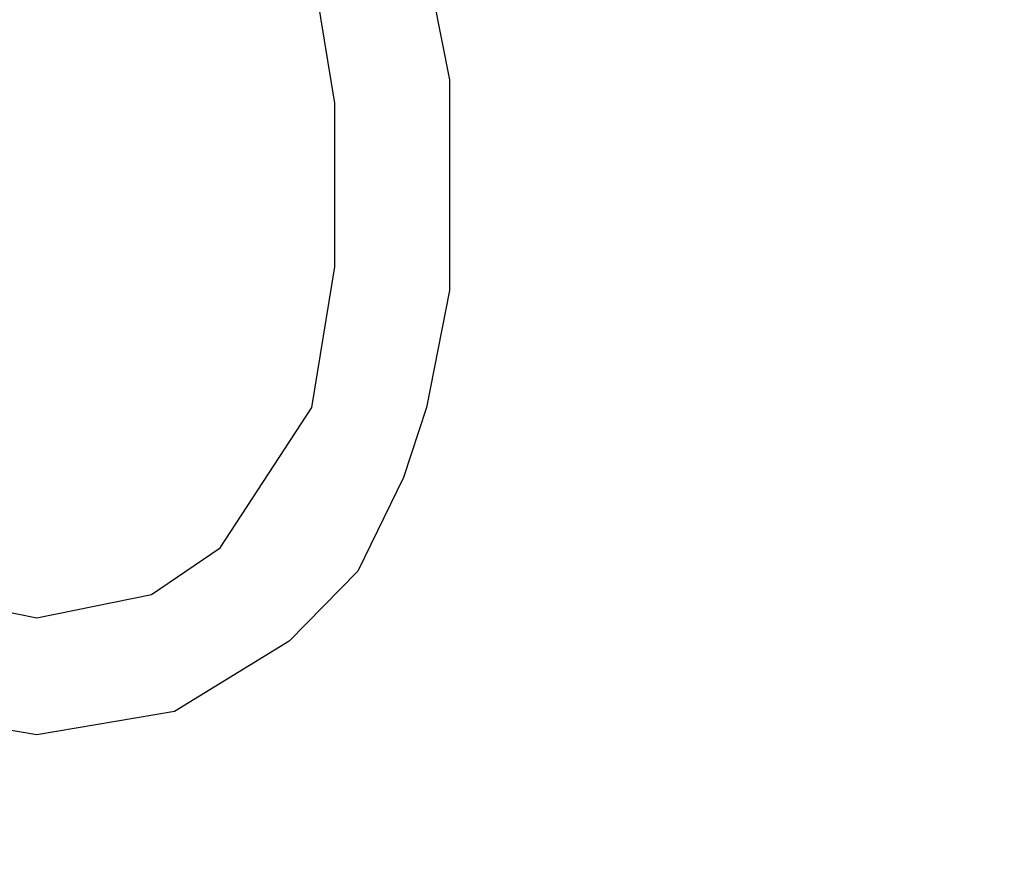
# Model space of a CAD drawing. Header units: millimetres. Extents: x 0 to 297, y 0 to 210.
# Tile 152 of 256: x 58.005 to 58.246, y 156.62 to 156.825. Entities that reach past the tile are written whole.
import ezdxf

# ---------------------------------------------------------------- set-up
doc = ezdxf.new("R2010")
doc.units = ezdxf.units.MM
doc.header["$LTSCALE"] = 16.335
doc.layers.get('0').update_dxf_attribs({"linetype": 'CONTINUOUS'})
doc.layers.add('AXES_REF', color=7, linetype='CONTINUOUS')

msp = doc.modelspace()

# ---------------------------------------------------------------- linework, layer by layer
at = {"color": 7, "linetype": 'Continuous'}
for p, q in [((58.081918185, 156.8040846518), (58.0762931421, 156.8385527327)), ((58.1044182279, 156.8385527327), (58.1100431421, 156.8098293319)), ((58.1100431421, 156.8098293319), (58.1100431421, 156.7581272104)), ((58.081918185, 156.7638718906), (58.081918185, 156.8040846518)), ((58.0762931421, 156.7294038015), (58.081918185, 156.7638718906)), ((58.1100431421, 156.7581272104), (58.1044182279, 156.7294038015)), ((58.0537932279, 156.6949357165), (58.0762931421, 156.7294038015)), ((58.1044182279, 156.7294038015), (58.098793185, 156.712169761)), ((58.098793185, 156.712169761), (58.0875432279, 156.6891910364)), ((58.0369182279, 156.6834463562), (58.0537932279, 156.6949357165)), ((58.0875432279, 156.6891910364), (58.0706682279, 156.6719569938)), ((57.980668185, 156.6834463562), (58.0087931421, 156.677701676)), ((58.0087931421, 156.677701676), (58.0369182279, 156.6834463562)), ((58.0706682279, 156.6719569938), (58.0425431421, 156.6547229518)), ((58.0087931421, 156.6489782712), (57.9750431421, 156.6547229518)), ((58.0425431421, 156.6547229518), (58.0087931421, 156.6489782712))]:
    msp.add_line(p, q, dxfattribs=at)
for radius in [5.8174969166, 5.817, 5.7797484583]:
    msp.add_circle((57.454730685, 154.8339782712), radius, dxfattribs=at)
msp.add_arc((57.454730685, 154.8339782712), 5.76, 278.2771290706, 261.7228709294, dxfattribs=at)
at = {"layer": 'AXES_REF', "color": 9, "linetype": 'Continuous'}
for radius in [5.3067073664, 3.5571461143]:
    msp.add_circle((57.454730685, 154.8339782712), radius, dxfattribs=at)
at = {"layer": 'AXES_REF', "color": 7, "linetype": 'Continuous'}
msp.add_arc((57.454730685, 154.8339782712), 5.892, 143.2753836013, 36.7246163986, dxfattribs=at)

doc.saveas('drawing.dxf')
